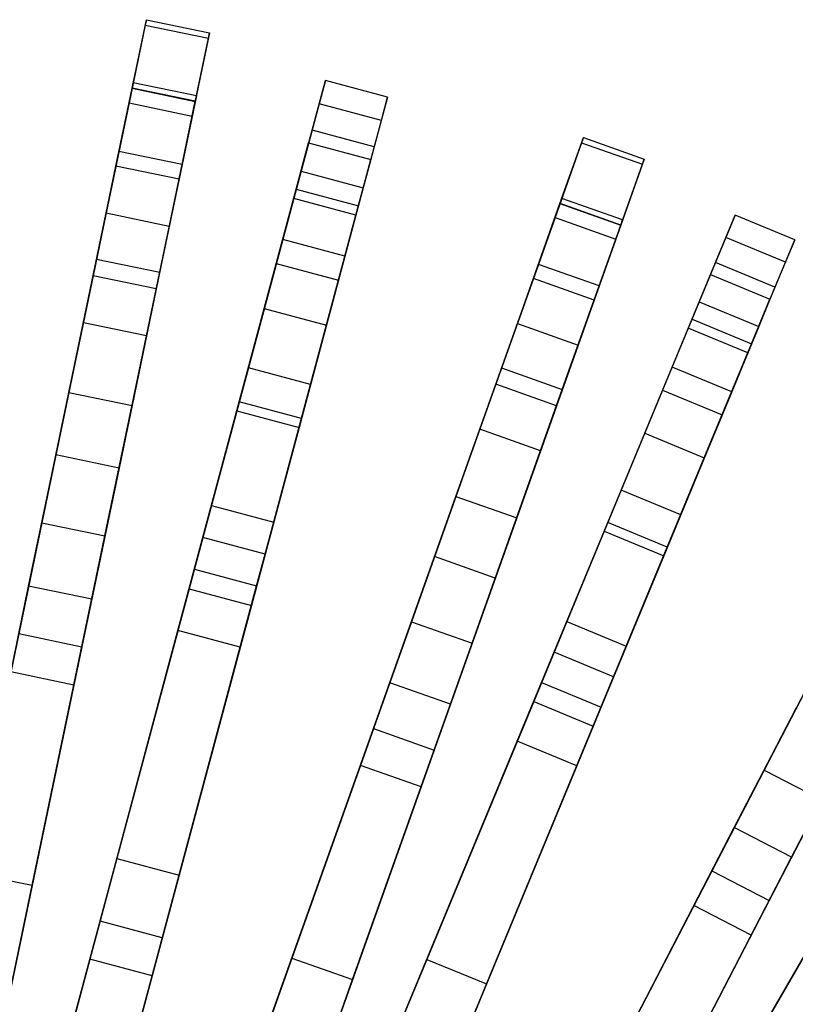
# Model space of a CAD drawing. Extents: x 0.2 to 26, y -12.8 to 12.8.
# Tile 94 of 97: x 15.1 to 18.1, y 8.8 to 12.6. Entities that reach past the tile are written whole.
import ezdxf

# ---------------------------------------------------------------- set-up
doc = ezdxf.new("R2010")
doc.units = 0
doc.header["$LTSCALE"] = 2.54
doc.layers.get('0').update_dxf_attribs({"color": 13, "linetype": 'CONTINUOUS'})

# ---------------------------------------------------------------- blocks, each defined once
blk = doc.blocks.new('PUKET-M-11161_B_STL')
at = {"color": 0}
for p, q in [((15.5272, 12.3576, 9.9248), (15.5825, 12.6238, 12.1107)), ((15.5272, 12.3576, 9.9248), (15.5825, 12.6238, 12.1107)), ((15.5825, 12.6238, 12.1107), (15.5782, 12.6031, 14.372)), ((15.5825, 12.6238, 12.1107), (15.5782, 12.6031, 14.372)), ((15.5825, 12.6238, 12.1107), (15.8272, 12.573, 12.1107)), ((15.5825, 12.6238, 12.1107), (15.8272, 12.573, 12.1107)), ((15.5782, 12.6031, 14.372), (15.5154, 12.3011, 16.8827)), ((15.5782, 12.6031, 14.372), (15.5154, 12.3011, 16.8827)), ((15.5782, 12.6031, 14.372), (15.8229, 12.5522, 14.372)), ((15.5782, 12.6031, 14.372), (15.8229, 12.5522, 14.372)), ((15.8272, 12.573, 12.1107), (15.7719, 12.3068, 9.9248)), ((15.8272, 12.573, 12.1107), (15.7719, 12.3068, 9.9248)), ((15.8229, 12.5522, 14.372), (15.8272, 12.573, 12.1107)), ((15.8229, 12.5522, 14.372), (15.8272, 12.573, 12.1107)), ((15.7602, 12.2502, 16.8827), (15.8229, 12.5522, 14.372)), ((15.7602, 12.2502, 16.8827), (15.8229, 12.5522, 14.372)), ((15.5316, 12.3789, 12.1158), (15.4763, 12.1127, 9.949)), ((15.5316, 12.3789, 12.1158), (15.4763, 12.1127, 9.949)), ((15.5273, 12.3583, 14.3646), (15.5316, 12.3789, 12.1158)), ((15.5273, 12.3583, 14.3646), (15.5316, 12.3789, 12.1158)), ((15.7764, 12.3281, 12.1158), (15.5316, 12.3789, 12.1158)), ((15.7764, 12.3281, 12.1158), (15.5316, 12.3789, 12.1158)), ((16.2253, 12.1956, 35.2443), (16.2769, 12.3882, 32.9931)), ((16.2253, 12.1956, 35.2443), (16.2769, 12.3882, 32.9931)), ((16.2769, 12.3882, 32.9931), (16.2526, 12.2976, 30.731)), ((16.2769, 12.3882, 32.9931), (16.2526, 12.2976, 30.731)), ((16.5184, 12.3235, 32.9931), (16.2769, 12.3882, 32.9931)), ((16.5184, 12.3235, 32.9931), (16.2769, 12.3882, 32.9931)), ((15.4267, 11.8742, 8.162), (15.5272, 12.3576, 9.9248)), ((15.4267, 11.8742, 8.162), (15.5272, 12.3576, 9.9248)), ((15.4644, 12.0557, 16.8642), (15.5273, 12.3583, 14.3646)), ((15.4644, 12.0557, 16.8642), (15.5273, 12.3583, 14.3646)), ((15.5272, 12.3576, 9.9248), (15.7719, 12.3068, 9.9248)), ((15.5272, 12.3576, 9.9248), (15.7719, 12.3068, 9.9248)), ((15.7721, 12.3074, 14.3646), (15.5273, 12.3583, 14.3646)), ((15.7721, 12.3074, 14.3646), (15.5273, 12.3583, 14.3646)), ((15.5154, 12.3011, 16.8827), (15.3895, 11.6951, 19.6141)), ((15.5154, 12.3011, 16.8827), (15.3895, 11.6951, 19.6141)), ((15.5154, 12.3011, 16.8827), (15.7602, 12.2502, 16.8827)), ((15.5154, 12.3011, 16.8827), (15.7602, 12.2502, 16.8827)), ((15.7719, 12.3068, 9.9248), (15.6715, 11.8233, 8.162)), ((15.7719, 12.3068, 9.9248), (15.6715, 11.8233, 8.162)), ((15.7092, 12.0049, 16.8642), (15.7721, 12.3074, 14.3646)), ((15.7092, 12.0049, 16.8642), (15.7721, 12.3074, 14.3646)), ((15.7764, 12.3281, 12.1158), (15.721, 12.0618, 9.949)), ((15.7764, 12.3281, 12.1158), (15.721, 12.0618, 9.949)), ((15.7721, 12.3074, 14.3646), (15.7764, 12.3281, 12.1158)), ((15.7721, 12.3074, 14.3646), (15.7764, 12.3281, 12.1158)), ((16.5184, 12.3235, 32.9931), (16.4668, 12.1309, 35.2443)), ((16.5184, 12.3235, 32.9931), (16.4668, 12.1309, 35.2443)), ((16.4941, 12.2329, 30.731), (16.5184, 12.3235, 32.9931)), ((16.4941, 12.2329, 30.731), (16.5184, 12.3235, 32.9931)), ((16.2526, 12.2976, 30.731), (16.154, 11.9296, 28.2979)), ((16.2526, 12.2976, 30.731), (16.154, 11.9296, 28.2979)), ((16.4941, 12.2329, 30.731), (16.2526, 12.2976, 30.731)), ((16.4941, 12.2329, 30.731), (16.2526, 12.2976, 30.731)), ((15.6343, 11.6442, 19.6141), (15.7602, 12.2502, 16.8827)), ((15.6343, 11.6442, 19.6141), (15.7602, 12.2502, 16.8827)), ((16.3955, 11.8649, 28.2979), (16.4941, 12.2329, 30.731)), ((16.3955, 11.8649, 28.2979), (16.4941, 12.2329, 30.731)), ((16.1115, 11.7711, 37.1388), (16.2253, 12.1956, 35.2443)), ((16.1115, 11.7711, 37.1388), (16.2253, 12.1956, 35.2443)), ((16.4668, 12.1309, 35.2443), (16.2253, 12.1956, 35.2443)), ((16.4668, 12.1309, 35.2443), (16.2253, 12.1956, 35.2443)), ((17.1871, 11.9102, 9.9248), (17.2782, 12.1664, 12.1107)), ((17.1871, 11.9102, 9.9248), (17.2782, 12.1664, 12.1107)), ((17.2782, 12.1664, 12.1107), (17.2711, 12.1465, 14.372)), ((17.2782, 12.1664, 12.1107), (17.2711, 12.1465, 14.372)), ((17.2782, 12.1664, 12.1107), (17.5137, 12.0827, 12.1107)), ((17.2782, 12.1664, 12.1107), (17.5137, 12.0827, 12.1107)), ((15.4763, 12.1127, 9.949), (15.376, 11.63, 8.2077)), ((15.4763, 12.1127, 9.949), (15.376, 11.63, 8.2077)), ((15.721, 12.0618, 9.949), (15.4763, 12.1127, 9.949)), ((15.721, 12.0618, 9.949), (15.4763, 12.1127, 9.949)), ((16.1637, 11.9659, 29.9618), (16.2121, 12.1465, 32.269)), ((16.1637, 11.9659, 29.9618), (16.2121, 12.1465, 32.269)), ((16.2121, 12.1465, 32.269), (16.1825, 12.0359, 34.63)), ((16.2121, 12.1465, 32.269), (16.1825, 12.0359, 34.63)), ((16.2121, 12.1465, 32.269), (16.4536, 12.0818, 32.269)), ((16.2121, 12.1465, 32.269), (16.4536, 12.0818, 32.269)), ((16.4668, 12.1309, 35.2443), (16.353, 11.7064, 37.1388)), ((16.4668, 12.1309, 35.2443), (16.353, 11.7064, 37.1388)), ((17.2711, 12.1465, 14.372), (17.1678, 11.8558, 16.8827)), ((17.2711, 12.1465, 14.372), (17.1678, 11.8558, 16.8827)), ((17.2711, 12.1465, 14.372), (17.5067, 12.0628, 14.372)), ((17.2711, 12.1465, 14.372), (17.5067, 12.0628, 14.372)), ((16.4052, 11.9012, 29.9618), (16.4536, 12.0818, 32.269)), ((16.4052, 11.9012, 29.9618), (16.4536, 12.0818, 32.269)), ((16.4536, 12.0818, 32.269), (16.424, 11.9712, 34.63)), ((16.4536, 12.0818, 32.269), (16.424, 11.9712, 34.63)), ((17.5137, 12.0827, 12.1107), (17.4227, 11.8265, 9.9248)), ((17.5137, 12.0827, 12.1107), (17.4227, 11.8265, 9.9248)), ((17.5067, 12.0628, 14.372), (17.5137, 12.0827, 12.1107)), ((17.5067, 12.0628, 14.372), (17.5137, 12.0827, 12.1107)), ((15.3382, 11.4482, 19.5881), (15.4644, 12.0557, 16.8642)), ((15.3382, 11.4482, 19.5881), (15.4644, 12.0557, 16.8642)), ((15.7092, 12.0049, 16.8642), (15.4644, 12.0557, 16.8642)), ((15.7092, 12.0049, 16.8642), (15.4644, 12.0557, 16.8642)), ((15.721, 12.0618, 9.949), (15.6207, 11.5791, 8.2077)), ((15.721, 12.0618, 9.949), (15.6207, 11.5791, 8.2077)), ((16.1825, 12.0359, 34.63), (16.0866, 11.6781, 36.5685)), ((16.1825, 12.0359, 34.63), (16.0866, 11.6781, 36.5685)), ((16.1825, 12.0359, 34.63), (16.424, 11.9712, 34.63)), ((16.1825, 12.0359, 34.63), (16.424, 11.9712, 34.63)), ((17.4034, 11.7721, 16.8827), (17.5067, 12.0628, 14.372)), ((17.4034, 11.7721, 16.8827), (17.5067, 12.0628, 14.372)), ((15.5829, 11.3973, 19.5881), (15.7092, 12.0049, 16.8642)), ((15.5829, 11.3973, 19.5881), (15.7092, 12.0049, 16.8642)), ((16.0398, 11.5033, 27.4863), (16.1637, 11.9659, 29.9618)), ((16.0398, 11.5033, 27.4863), (16.1637, 11.9659, 29.9618)), ((16.1637, 11.9659, 29.9618), (16.4052, 11.9012, 29.9618)), ((16.1637, 11.9659, 29.9618), (16.4052, 11.9012, 29.9618)), ((16.424, 11.9712, 34.63), (16.3281, 11.6134, 36.5685)), ((16.424, 11.9712, 34.63), (16.3281, 11.6134, 36.5685)), ((16.154, 11.9296, 28.2979), (15.9781, 11.273, 25.6764)), ((16.154, 11.9296, 28.2979), (15.9781, 11.273, 25.6764)), ((16.3955, 11.8649, 28.2979), (16.154, 11.9296, 28.2979)), ((16.3955, 11.8649, 28.2979), (16.154, 11.9296, 28.2979)), ((17.1944, 11.9307, 12.1158), (17.1033, 11.6745, 9.949)), ((17.1944, 11.9307, 12.1158), (17.1033, 11.6745, 9.949)), ((17.1873, 11.9109, 14.3646), (17.1944, 11.9307, 12.1158)), ((17.1873, 11.9109, 14.3646), (17.1944, 11.9307, 12.1158)), ((17.43, 11.847, 12.1158), (17.1944, 11.9307, 12.1158)), ((17.43, 11.847, 12.1158), (17.1944, 11.9307, 12.1158)), ((16.2813, 11.4386, 27.4863), (16.4052, 11.9012, 29.9618)), ((16.2813, 11.4386, 27.4863), (16.4052, 11.9012, 29.9618)), ((17.0218, 11.445, 8.162), (17.1871, 11.9102, 9.9248)), ((17.0218, 11.445, 8.162), (17.1871, 11.9102, 9.9248)), ((17.0839, 11.6197, 16.8642), (17.1873, 11.9109, 14.3646)), ((17.0839, 11.6197, 16.8642), (17.1873, 11.9109, 14.3646)), ((17.1871, 11.9102, 9.9248), (17.4227, 11.8265, 9.9248)), ((17.1871, 11.9102, 9.9248), (17.4227, 11.8265, 9.9248)), ((17.4229, 11.8271, 14.3646), (17.1873, 11.9109, 14.3646)), ((17.4229, 11.8271, 14.3646), (17.1873, 11.9109, 14.3646)), ((15.282, 11.1778, 6.6081), (15.4267, 11.8742, 8.162)), ((15.282, 11.1778, 6.6081), (15.4267, 11.8742, 8.162)), ((15.4267, 11.8742, 8.162), (15.6715, 11.8233, 8.162)), ((15.4267, 11.8742, 8.162), (15.6715, 11.8233, 8.162)), ((16.2196, 11.2083, 25.6764), (16.3955, 11.8649, 28.2979)), ((16.2196, 11.2083, 25.6764), (16.3955, 11.8649, 28.2979)), ((17.1678, 11.8558, 16.8827), (16.9605, 11.2726, 19.6141)), ((17.1678, 11.8558, 16.8827), (16.9605, 11.2726, 19.6141)), ((17.1678, 11.8558, 16.8827), (17.4034, 11.7721, 16.8827)), ((17.1678, 11.8558, 16.8827), (17.4034, 11.7721, 16.8827)), ((17.43, 11.847, 12.1158), (17.3389, 11.5908, 9.949)), ((17.43, 11.847, 12.1158), (17.3389, 11.5908, 9.949)), ((17.4229, 11.8271, 14.3646), (17.43, 11.847, 12.1158)), ((17.4229, 11.8271, 14.3646), (17.43, 11.847, 12.1158)), ((17.7903, 11.6816, 35.2443), (17.8666, 11.8659, 32.9931)), ((17.7903, 11.6816, 35.2443), (17.8666, 11.8659, 32.9931)), ((17.8666, 11.8659, 32.9931), (17.8307, 11.7791, 30.731)), ((17.8666, 11.8659, 32.9931), (17.8307, 11.7791, 30.731)), ((18.0976, 11.7702, 32.9931), (17.8666, 11.8659, 32.9931)), ((18.0976, 11.7702, 32.9931), (17.8666, 11.8659, 32.9931)), ((15.6715, 11.8233, 8.162), (15.5268, 11.1269, 6.6081)), ((15.6715, 11.8233, 8.162), (15.5268, 11.1269, 6.6081)), ((17.4227, 11.8265, 9.9248), (17.2573, 11.3613, 8.162)), ((17.4227, 11.8265, 9.9248), (17.2573, 11.3613, 8.162)), ((17.3194, 11.536, 16.8642), (17.4229, 11.8271, 14.3646)), ((17.3194, 11.536, 16.8642), (17.4229, 11.8271, 14.3646)), ((15.9426, 11.1408, 38.8029), (16.1115, 11.7711, 37.1388)), ((15.9426, 11.1408, 38.8029), (16.1115, 11.7711, 37.1388)), ((16.353, 11.7064, 37.1388), (16.1115, 11.7711, 37.1388)), ((16.353, 11.7064, 37.1388), (16.1115, 11.7711, 37.1388)), ((17.1961, 11.1889, 19.6141), (17.4034, 11.7721, 16.8827)), ((17.1961, 11.1889, 19.6141), (17.4034, 11.7721, 16.8827)), ((17.8307, 11.7791, 30.731), (17.6849, 11.4272, 28.2979)), ((17.8307, 11.7791, 30.731), (17.6849, 11.4272, 28.2979)), ((18.0616, 11.6835, 30.731), (17.8307, 11.7791, 30.731)), ((18.0616, 11.6835, 30.731), (17.8307, 11.7791, 30.731)), ((18.0976, 11.7702, 32.9931), (18.0212, 11.5859, 35.2443)), ((18.0976, 11.7702, 32.9931), (18.0212, 11.5859, 35.2443)), ((18.0616, 11.6835, 30.731), (18.0976, 11.7702, 32.9931)), ((18.0616, 11.6835, 30.731), (18.0976, 11.7702, 32.9931)), ((15.3895, 11.6951, 19.6141), (15.177, 10.6724, 22.781)), ((15.3895, 11.6951, 19.6141), (15.177, 10.6724, 22.781)), ((15.3895, 11.6951, 19.6141), (15.6343, 11.6442, 19.6141)), ((15.3895, 11.6951, 19.6141), (15.6343, 11.6442, 19.6141)), ((16.353, 11.7064, 37.1388), (16.1841, 11.0761, 38.8029)), ((16.353, 11.7064, 37.1388), (16.1841, 11.0761, 38.8029)), ((16.0866, 11.6781, 36.5685), (15.9335, 11.1066, 38.2816)), ((16.0866, 11.6781, 36.5685), (15.9335, 11.1066, 38.2816)), ((16.0866, 11.6781, 36.5685), (16.3281, 11.6134, 36.5685)), ((16.0866, 11.6781, 36.5685), (16.3281, 11.6134, 36.5685)), ((17.1033, 11.6745, 9.949), (16.9382, 11.21, 8.2077)), ((17.1033, 11.6745, 9.949), (16.9382, 11.21, 8.2077)), ((17.3389, 11.5908, 9.949), (17.1033, 11.6745, 9.949)), ((17.3389, 11.5908, 9.949), (17.1033, 11.6745, 9.949)), ((17.6221, 11.2756, 37.1388), (17.7903, 11.6816, 35.2443)), ((17.6221, 11.2756, 37.1388), (17.7903, 11.6816, 35.2443)), ((18.0212, 11.5859, 35.2443), (17.7903, 11.6816, 35.2443)), ((18.0212, 11.5859, 35.2443), (17.7903, 11.6816, 35.2443)), ((17.9159, 11.3316, 28.2979), (18.0616, 11.6835, 30.731)), ((17.9159, 11.3316, 28.2979), (18.0616, 11.6835, 30.731)), ((15.376, 11.63, 8.2077), (15.2316, 10.9354, 6.6782)), ((15.376, 11.63, 8.2077), (15.2316, 10.9354, 6.6782)), ((15.6207, 11.5791, 8.2077), (15.376, 11.63, 8.2077)), ((15.6207, 11.5791, 8.2077), (15.376, 11.63, 8.2077)), ((15.4217, 10.6216, 22.781), (15.6343, 11.6442, 19.6141)), ((15.4217, 10.6216, 22.781), (15.6343, 11.6442, 19.6141)), ((16.3281, 11.6134, 36.5685), (16.175, 11.0419, 38.2816)), ((16.3281, 11.6134, 36.5685), (16.175, 11.0419, 38.2816)), ((16.8761, 11.035, 19.5881), (17.0839, 11.6197, 16.8642)), ((16.8761, 11.035, 19.5881), (17.0839, 11.6197, 16.8642)), ((17.3194, 11.536, 16.8642), (17.0839, 11.6197, 16.8642)), ((17.3194, 11.536, 16.8642), (17.0839, 11.6197, 16.8642)), ((17.6993, 11.4619, 29.9618), (17.7708, 11.6347, 32.269)), ((17.6993, 11.4619, 29.9618), (17.7708, 11.6347, 32.269)), ((17.7708, 11.6347, 32.269), (17.727, 11.5289, 34.63)), ((17.7708, 11.6347, 32.269), (17.727, 11.5289, 34.63)), ((17.7708, 11.6347, 32.269), (18.0018, 11.539, 32.269)), ((17.7708, 11.6347, 32.269), (18.0018, 11.539, 32.269)), ((15.6207, 11.5791, 8.2077), (15.4764, 10.8845, 6.6782)), ((15.6207, 11.5791, 8.2077), (15.4764, 10.8845, 6.6782)), ((17.3389, 11.5908, 9.949), (17.1738, 11.1262, 8.2077)), ((17.3389, 11.5908, 9.949), (17.1738, 11.1262, 8.2077)), ((18.0212, 11.5859, 35.2443), (17.8531, 11.1799, 37.1388)), ((18.0212, 11.5859, 35.2443), (17.8531, 11.1799, 37.1388)), ((17.1116, 10.9513, 19.5881), (17.3194, 11.536, 16.8642)), ((17.1116, 10.9513, 19.5881), (17.3194, 11.536, 16.8642)), ((17.9302, 11.3663, 29.9618), (18.0018, 11.539, 32.269)), ((17.9302, 11.3663, 29.9618), (18.0018, 11.539, 32.269)), ((18.0018, 11.539, 32.269), (17.958, 11.4332, 34.63)), ((18.0018, 11.539, 32.269), (17.958, 11.4332, 34.63)), ((15.8351, 10.7394, 24.7519), (16.0398, 11.5033, 27.4863)), ((15.8351, 10.7394, 24.7519), (16.0398, 11.5033, 27.4863)), ((16.0398, 11.5033, 27.4863), (16.2813, 11.4386, 27.4863)), ((16.0398, 11.5033, 27.4863), (16.2813, 11.4386, 27.4863)), ((17.727, 11.5289, 34.63), (17.5852, 11.1866, 36.5685)), ((17.727, 11.5289, 34.63), (17.5852, 11.1866, 36.5685)), ((17.727, 11.5289, 34.63), (17.958, 11.4332, 34.63)), ((17.727, 11.5289, 34.63), (17.958, 11.4332, 34.63)), ((17.516, 11.0195, 27.4863), (17.6993, 11.4619, 29.9618)), ((17.516, 11.0195, 27.4863), (17.6993, 11.4619, 29.9618)), ((17.6993, 11.4619, 29.9618), (17.9302, 11.3663, 29.9618)), ((17.6993, 11.4619, 29.9618), (17.9302, 11.3663, 29.9618)), ((15.1258, 10.4263, 22.7384), (15.3382, 11.4482, 19.5881)), ((15.1258, 10.4263, 22.7384), (15.3382, 11.4482, 19.5881)), ((15.5829, 11.3973, 19.5881), (15.3382, 11.4482, 19.5881)), ((15.5829, 11.3973, 19.5881), (15.3382, 11.4482, 19.5881)), ((16.0766, 10.6747, 24.7519), (16.2813, 11.4386, 27.4863)), ((16.0766, 10.6747, 24.7519), (16.2813, 11.4386, 27.4863)), ((16.7836, 10.7747, 6.6081), (17.0218, 11.445, 8.162)), ((16.7836, 10.7747, 6.6081), (17.0218, 11.445, 8.162)), ((17.0218, 11.445, 8.162), (17.2573, 11.3613, 8.162)), ((17.0218, 11.445, 8.162), (17.2573, 11.3613, 8.162)), ((17.6849, 11.4272, 28.2979), (17.4248, 10.7992, 25.6764)), ((17.6849, 11.4272, 28.2979), (17.4248, 10.7992, 25.6764)), ((17.9159, 11.3316, 28.2979), (17.6849, 11.4272, 28.2979)), ((17.9159, 11.3316, 28.2979), (17.6849, 11.4272, 28.2979)), ((17.958, 11.4332, 34.63), (17.8162, 11.0909, 36.5685)), ((17.958, 11.4332, 34.63), (17.8162, 11.0909, 36.5685)), ((15.3706, 10.3754, 22.7384), (15.5829, 11.3973, 19.5881)), ((15.3706, 10.3754, 22.7384), (15.5829, 11.3973, 19.5881)), ((17.2573, 11.3613, 8.162), (17.0191, 10.691, 6.6081)), ((17.2573, 11.3613, 8.162), (17.0191, 10.691, 6.6081)), ((17.747, 10.9238, 27.4863), (17.9302, 11.3663, 29.9618)), ((17.747, 10.9238, 27.4863), (17.9302, 11.3663, 29.9618)), ((17.6557, 10.7035, 25.6764), (17.9159, 11.3316, 28.2979)), ((17.6557, 10.7035, 25.6764), (17.9159, 11.3316, 28.2979)), ((15.9781, 11.273, 25.6764), (15.8017, 10.6147, 23.5806)), ((15.9781, 11.273, 25.6764), (15.8017, 10.6147, 23.5806)), ((16.2196, 11.2083, 25.6764), (15.9781, 11.273, 25.6764)), ((16.2196, 11.2083, 25.6764), (15.9781, 11.273, 25.6764)), ((16.9605, 11.2726, 19.6141), (16.6107, 10.2884, 22.781)), ((16.9605, 11.2726, 19.6141), (16.6107, 10.2884, 22.781)), ((16.9605, 11.2726, 19.6141), (17.1961, 11.1889, 19.6141)), ((16.9605, 11.2726, 19.6141), (17.1961, 11.1889, 19.6141)), ((17.3724, 10.6727, 38.8029), (17.6221, 11.2756, 37.1388)), ((17.3724, 10.6727, 38.8029), (17.6221, 11.2756, 37.1388)), ((17.8531, 11.1799, 37.1388), (17.6221, 11.2756, 37.1388)), ((17.8531, 11.1799, 37.1388), (17.6221, 11.2756, 37.1388)), ((16.0432, 10.55, 23.5806), (16.2196, 11.2083, 25.6764)), ((16.0432, 10.55, 23.5806), (16.2196, 11.2083, 25.6764)), ((16.9382, 11.21, 8.2077), (16.7007, 10.5415, 6.6782)), ((16.9382, 11.21, 8.2077), (16.7007, 10.5415, 6.6782)), ((17.1738, 11.1262, 8.2077), (16.9382, 11.21, 8.2077)), ((17.1738, 11.1262, 8.2077), (16.9382, 11.21, 8.2077)), ((15.0875, 10.242, 5.2039), (15.282, 11.1778, 6.6081)), ((15.0875, 10.242, 5.2039), (15.282, 11.1778, 6.6081)), ((15.282, 11.1778, 6.6081), (15.5268, 11.1269, 6.6081)), ((15.282, 11.1778, 6.6081), (15.5268, 11.1269, 6.6081)), ((16.8463, 10.2047, 22.781), (17.1961, 11.1889, 19.6141)), ((16.8463, 10.2047, 22.781), (17.1961, 11.1889, 19.6141)), ((17.5852, 11.1866, 36.5685), (17.3588, 10.64, 38.2816)), ((17.5852, 11.1866, 36.5685), (17.3588, 10.64, 38.2816)), ((17.5852, 11.1866, 36.5685), (17.8162, 11.0909, 36.5685)), ((17.5852, 11.1866, 36.5685), (17.8162, 11.0909, 36.5685)), ((17.8531, 11.1799, 37.1388), (17.6033, 10.5771, 38.8029)), ((17.8531, 11.1799, 37.1388), (17.6033, 10.5771, 38.8029)), ((15.5268, 11.1269, 6.6081), (15.3323, 10.1911, 5.2039)), ((15.5268, 11.1269, 6.6081), (15.3323, 10.1911, 5.2039)), ((15.7051, 10.2542, 40.3365), (15.9426, 11.1408, 38.8029)), ((15.7051, 10.2542, 40.3365), (15.9426, 11.1408, 38.8029)), ((16.1841, 11.0761, 38.8029), (15.9426, 11.1408, 38.8029)), ((16.1841, 11.0761, 38.8029), (15.9426, 11.1408, 38.8029)), ((17.1738, 11.1262, 8.2077), (16.9362, 10.4578, 6.6782)), ((17.1738, 11.1262, 8.2077), (16.9362, 10.4578, 6.6782)), ((15.9335, 11.1066, 38.2816), (15.7484, 10.4158, 39.6442)), ((15.9335, 11.1066, 38.2816), (15.7484, 10.4158, 39.6442)), ((15.9335, 11.1066, 38.2816), (16.175, 11.0419, 38.2816)), ((15.9335, 11.1066, 38.2816), (16.175, 11.0419, 38.2816)), ((17.8162, 11.0909, 36.5685), (17.5898, 10.5443, 38.2816)), ((17.8162, 11.0909, 36.5685), (17.5898, 10.5443, 38.2816)), ((16.1841, 11.0761, 38.8029), (15.9466, 10.1895, 40.3365)), ((16.1841, 11.0761, 38.8029), (15.9466, 10.1895, 40.3365)), ((16.175, 11.0419, 38.2816), (15.9899, 10.3511, 39.6442)), ((16.175, 11.0419, 38.2816), (15.9899, 10.3511, 39.6442)), ((16.5265, 10.0515, 22.7384), (16.8761, 11.035, 19.5881)), ((16.5265, 10.0515, 22.7384), (16.8761, 11.035, 19.5881)), ((17.1116, 10.9513, 19.5881), (16.8761, 11.035, 19.5881)), ((17.1116, 10.9513, 19.5881), (16.8761, 11.035, 19.5881)), ((17.2133, 10.2888, 24.7519), (17.516, 11.0195, 27.4863)), ((17.2133, 10.2888, 24.7519), (17.516, 11.0195, 27.4863)), ((17.516, 11.0195, 27.4863), (17.747, 10.9238, 27.4863)), ((17.516, 11.0195, 27.4863), (17.747, 10.9238, 27.4863)), ((15.2316, 10.9354, 6.6782), (15.0566, 10.0933, 5.4137)), ((15.2316, 10.9354, 6.6782), (15.0566, 10.0933, 5.4137)), ((15.4764, 10.8845, 6.6782), (15.2316, 10.9354, 6.6782)), ((15.4764, 10.8845, 6.6782), (15.2316, 10.9354, 6.6782)), ((16.7621, 9.9678, 22.7384), (17.1116, 10.9513, 19.5881)), ((16.7621, 9.9678, 22.7384), (17.1116, 10.9513, 19.5881)), ((17.4443, 10.1931, 24.7519), (17.747, 10.9238, 27.4863)), ((17.4443, 10.1931, 24.7519), (17.747, 10.9238, 27.4863)), ((15.4764, 10.8845, 6.6782), (15.3014, 10.0424, 5.4137)), ((15.4764, 10.8845, 6.6782), (15.3014, 10.0424, 5.4137)), ((16.4635, 9.8742, 5.2039), (16.7836, 10.7747, 6.6081)), ((16.4635, 9.8742, 5.2039), (16.7836, 10.7747, 6.6081)), ((16.7836, 10.7747, 6.6081), (17.0191, 10.691, 6.6081)), ((16.7836, 10.7747, 6.6081), (17.0191, 10.691, 6.6081)), ((17.4248, 10.7992, 25.6764), (17.164, 10.1696, 23.5806)), ((17.4248, 10.7992, 25.6764), (17.164, 10.1696, 23.5806)), ((17.6557, 10.7035, 25.6764), (17.4248, 10.7992, 25.6764)), ((17.6557, 10.7035, 25.6764), (17.4248, 10.7992, 25.6764)), ((15.7688, 10.4918, 23.9816), (15.8351, 10.7394, 24.7519)), ((15.7688, 10.4918, 23.9816), (15.8351, 10.7394, 24.7519)), ((15.8351, 10.7394, 24.7519), (16.0766, 10.6747, 24.7519)), ((15.8351, 10.7394, 24.7519), (16.0766, 10.6747, 24.7519)), ((17.3949, 10.0739, 23.5806), (17.6557, 10.7035, 25.6764)), ((17.3949, 10.0739, 23.5806), (17.6557, 10.7035, 25.6764)), ((15.177, 10.6724, 22.781), (14.8952, 9.3166, 26.4259)), ((15.177, 10.6724, 22.781), (14.8952, 9.3166, 26.4259)), ((15.177, 10.6724, 22.781), (15.4217, 10.6216, 22.781)), ((15.177, 10.6724, 22.781), (15.4217, 10.6216, 22.781)), ((16.0102, 10.4271, 23.9816), (16.0766, 10.6747, 24.7519)), ((16.0102, 10.4271, 23.9816), (16.0766, 10.6747, 24.7519)), ((17.0191, 10.691, 6.6081), (16.6991, 9.7905, 5.2039)), ((17.0191, 10.691, 6.6081), (16.6991, 9.7905, 5.2039)), ((17.0211, 9.8248, 40.3365), (17.3724, 10.6727, 38.8029)), ((17.0211, 9.8248, 40.3365), (17.3724, 10.6727, 38.8029)), ((17.6033, 10.5771, 38.8029), (17.3724, 10.6727, 38.8029)), ((17.6033, 10.5771, 38.8029), (17.3724, 10.6727, 38.8029)), ((15.14, 9.2657, 26.4259), (15.4217, 10.6216, 22.781)), ((15.14, 9.2657, 26.4259), (15.4217, 10.6216, 22.781)), ((17.3588, 10.64, 38.2816), (17.0852, 9.9793, 39.6442)), ((17.3588, 10.64, 38.2816), (17.0852, 9.9793, 39.6442)), ((17.3588, 10.64, 38.2816), (17.5898, 10.5443, 38.2816)), ((17.3588, 10.64, 38.2816), (17.5898, 10.5443, 38.2816)), ((18.4594, 10.6402, 19.6141), (17.9789, 9.7128, 22.781)), ((18.4594, 10.6402, 19.6141), (17.9789, 9.7128, 22.781)), ((15.8017, 10.6147, 23.5806), (15.3633, 8.9787, 18.7072)), ((15.8017, 10.6147, 23.5806), (15.3633, 8.9787, 18.7072)), ((16.0432, 10.55, 23.5806), (15.8017, 10.6147, 23.5806)), ((16.0432, 10.55, 23.5806), (15.8017, 10.6147, 23.5806)), ((15.6048, 8.914, 18.7072), (16.0432, 10.55, 23.5806)), ((15.6048, 8.914, 18.7072), (16.0432, 10.55, 23.5806)), ((17.6033, 10.5771, 38.8029), (17.2521, 9.7291, 40.3365)), ((17.6033, 10.5771, 38.8029), (17.2521, 9.7291, 40.3365)), ((17.5898, 10.5443, 38.2816), (17.3161, 9.8837, 39.6442)), ((17.5898, 10.5443, 38.2816), (17.3161, 9.8837, 39.6442)), ((16.7007, 10.5415, 6.6782), (16.4126, 9.731, 5.4137)), ((16.7007, 10.5415, 6.6782), (16.4126, 9.731, 5.4137)), ((16.9362, 10.4578, 6.6782), (16.7007, 10.5415, 6.6782)), ((16.9362, 10.4578, 6.6782), (16.7007, 10.5415, 6.6782)), ((15.2973, 8.7323, 18.7313), (15.7688, 10.4918, 23.9816)), ((15.2973, 8.7323, 18.7313), (15.7688, 10.4918, 23.9816)), ((15.7688, 10.4918, 23.9816), (16.0102, 10.4271, 23.9816)), ((15.7688, 10.4918, 23.9816), (16.0102, 10.4271, 23.9816)), ((16.9362, 10.4578, 6.6782), (16.6482, 9.6473, 5.4137)), ((16.9362, 10.4578, 6.6782), (16.6482, 9.6473, 5.4137)), ((14.8444, 9.072, 26.384), (15.1258, 10.4263, 22.7384)), ((14.8444, 9.072, 26.384), (15.1258, 10.4263, 22.7384)), ((15.3706, 10.3754, 22.7384), (15.1258, 10.4263, 22.7384)), ((15.3706, 10.3754, 22.7384), (15.1258, 10.4263, 22.7384)), ((15.7484, 10.4158, 39.6442), (15.468, 9.3695, 41.0515)), ((15.7484, 10.4158, 39.6442), (15.468, 9.3695, 41.0515)), ((15.5388, 8.6676, 18.7313), (16.0102, 10.4271, 23.9816)), ((15.5388, 8.6676, 18.7313), (16.0102, 10.4271, 23.9816)), ((15.7484, 10.4158, 39.6442), (15.9899, 10.3511, 39.6442)), ((15.7484, 10.4158, 39.6442), (15.9899, 10.3511, 39.6442)), ((17.8632, 9.4895, 22.7384), (18.3434, 10.4163, 19.5881)), ((17.8632, 9.4895, 22.7384), (18.3434, 10.4163, 19.5881)), ((15.0892, 9.0212, 26.384), (15.3706, 10.3754, 22.7384)), ((15.0892, 9.0212, 26.384), (15.3706, 10.3754, 22.7384)), ((15.9899, 10.3511, 39.6442), (15.7095, 9.3048, 41.0515)), ((15.9899, 10.3511, 39.6442), (15.7095, 9.3048, 41.0515)), ((16.6107, 10.2884, 22.781), (16.147, 8.9836, 26.4259)), ((16.6107, 10.2884, 22.781), (16.147, 8.9836, 26.4259)), ((16.6107, 10.2884, 22.781), (16.8463, 10.2047, 22.781)), ((16.6107, 10.2884, 22.781), (16.8463, 10.2047, 22.781)), ((17.1153, 10.052, 23.9816), (17.2133, 10.2888, 24.7519)), ((17.1153, 10.052, 23.9816), (17.2133, 10.2888, 24.7519)), ((17.2133, 10.2888, 24.7519), (17.4443, 10.1931, 24.7519)), ((17.2133, 10.2888, 24.7519), (17.4443, 10.1931, 24.7519)), ((18.0852, 9.3745, 22.7384), (18.5653, 10.3012, 19.5881)), ((18.0852, 9.3745, 22.7384), (18.5653, 10.3012, 19.5881)), ((15.0875, 10.242, 5.2039), (15.3323, 10.1911, 5.2039)), ((15.0875, 10.242, 5.2039), (15.3323, 10.1911, 5.2039)), ((15.4029, 9.1266, 41.6555), (15.7051, 10.2542, 40.3365)), ((15.4029, 9.1266, 41.6555), (15.7051, 10.2542, 40.3365)), ((15.9466, 10.1895, 40.3365), (15.7051, 10.2542, 40.3365)), ((15.9466, 10.1895, 40.3365), (15.7051, 10.2542, 40.3365)), ((16.3826, 8.8999, 26.4259), (16.8463, 10.2047, 22.781)), ((16.3826, 8.8999, 26.4259), (16.8463, 10.2047, 22.781)), ((15.3323, 10.1911, 5.2039), (15.079, 8.9724, 3.9391)), ((15.3323, 10.1911, 5.2039), (15.079, 8.9724, 3.9391)), ((15.9466, 10.1895, 40.3365), (15.6444, 9.0619, 41.6555)), ((15.9466, 10.1895, 40.3365), (15.6444, 9.0619, 41.6555)), ((17.164, 10.1696, 23.5806), (16.5158, 8.6048, 18.7072)), ((17.164, 10.1696, 23.5806), (16.5158, 8.6048, 18.7072)), ((17.3949, 10.0739, 23.5806), (17.164, 10.1696, 23.5806)), ((17.3949, 10.0739, 23.5806), (17.164, 10.1696, 23.5806)), ((17.3462, 9.9563, 23.9816), (17.4443, 10.1931, 24.7519)), ((17.3462, 9.9563, 23.9816), (17.4443, 10.1931, 24.7519)), ((17.7766, 9.3224, 5.2039), (18.2163, 10.171, 6.6081)), ((17.7766, 9.3224, 5.2039), (18.2163, 10.171, 6.6081)), ((15.3014, 10.0424, 5.4137), (15.0566, 10.0933, 5.4137)), ((15.3014, 10.0424, 5.4137), (15.0566, 10.0933, 5.4137)), ((16.0633, 8.7482, 26.384), (16.5265, 10.0515, 22.7384)), ((16.0633, 8.7482, 26.384), (16.5265, 10.0515, 22.7384)), ((16.4182, 8.3691, 18.7313), (17.1153, 10.052, 23.9816)), ((16.4182, 8.3691, 18.7313), (17.1153, 10.052, 23.9816)), ((16.7621, 9.9678, 22.7384), (16.5265, 10.0515, 22.7384)), ((16.7621, 9.9678, 22.7384), (16.5265, 10.0515, 22.7384)), ((16.7468, 8.5091, 18.7072), (17.3949, 10.0739, 23.5806)), ((16.7468, 8.5091, 18.7072), (17.3949, 10.0739, 23.5806)), ((17.1153, 10.052, 23.9816), (17.3462, 9.9563, 23.9816)), ((17.1153, 10.052, 23.9816), (17.3462, 9.9563, 23.9816)), ((18.4383, 10.056, 6.6081), (17.9986, 9.2074, 5.2039)), ((18.4383, 10.056, 6.6081), (17.9986, 9.2074, 5.2039)), ((15.3014, 10.0424, 5.4137), (15.0534, 8.8492, 4.1609)), ((15.3014, 10.0424, 5.4137), (15.0534, 8.8492, 4.1609)), ((17.0852, 9.9793, 39.6442), (16.6706, 8.9785, 41.0515)), ((17.0852, 9.9793, 39.6442), (16.6706, 8.9785, 41.0515)), ((17.0852, 9.9793, 39.6442), (17.3161, 9.8837, 39.6442)), ((17.0852, 9.9793, 39.6442), (17.3161, 9.8837, 39.6442)), ((16.2989, 8.6645, 26.384), (16.7621, 9.9678, 22.7384)), ((16.2989, 8.6645, 26.384), (16.7621, 9.9678, 22.7384)), ((16.6492, 8.2734, 18.7313), (17.3462, 9.9563, 23.9816)), ((16.6492, 8.2734, 18.7313), (17.3462, 9.9563, 23.9816)), ((18.1024, 9.9512, 6.6782), (17.7067, 9.1875, 5.4137)), ((18.1024, 9.9512, 6.6782), (17.7067, 9.1875, 5.4137)), ((16.0467, 8.7013, 3.9391), (16.4635, 9.8742, 5.2039)), ((16.0467, 8.7013, 3.9391), (16.4635, 9.8742, 5.2039)), ((16.4635, 9.8742, 5.2039), (16.6991, 9.7905, 5.2039)), ((16.4635, 9.8742, 5.2039), (16.6991, 9.7905, 5.2039)), ((17.3161, 9.8837, 39.6442), (16.9016, 8.8829, 41.0515)), ((17.3161, 9.8837, 39.6442), (16.9016, 8.8829, 41.0515)), ((16.5744, 8.7462, 41.6555), (17.0211, 9.8248, 40.3365)), ((16.5744, 8.7462, 41.6555), (17.0211, 9.8248, 40.3365)), ((17.2521, 9.7291, 40.3365), (17.0211, 9.8248, 40.3365)), ((17.2521, 9.7291, 40.3365), (17.0211, 9.8248, 40.3365)), ((18.3244, 9.8362, 6.6782), (17.9287, 9.0725, 5.4137)), ((18.3244, 9.8362, 6.6782), (17.9287, 9.0725, 5.4137)), ((16.6991, 9.7905, 5.2039), (16.2822, 8.6175, 3.9391)), ((16.6991, 9.7905, 5.2039), (16.2822, 8.6175, 3.9391)), ((16.4126, 9.731, 5.4137), (16.0045, 8.5827, 4.1609)), ((16.4126, 9.731, 5.4137), (16.0045, 8.5827, 4.1609)), ((16.6482, 9.6473, 5.4137), (16.4126, 9.731, 5.4137)), ((16.6482, 9.6473, 5.4137), (16.4126, 9.731, 5.4137)), ((17.2521, 9.7291, 40.3365), (16.8054, 8.6505, 41.6555)), ((17.2521, 9.7291, 40.3365), (16.8054, 8.6505, 41.6555)), ((17.9789, 9.7128, 22.781), (17.3418, 8.4832, 26.4259)), ((17.9789, 9.7128, 22.781), (17.3418, 8.4832, 26.4259)), ((17.9789, 9.7128, 22.781), (18.2008, 9.5978, 22.781)), ((17.9789, 9.7128, 22.781), (18.2008, 9.5978, 22.781)), ((16.6482, 9.6473, 5.4137), (16.2401, 8.499, 4.1609)), ((16.6482, 9.6473, 5.4137), (16.2401, 8.499, 4.1609)), ((17.5637, 8.3682, 26.4259), (18.2008, 9.5978, 22.781)), ((17.5637, 8.3682, 26.4259), (18.2008, 9.5978, 22.781)), ((18.4565, 9.5504, 23.5806), (17.6096, 8.0836, 18.7072)), ((18.4565, 9.5504, 23.5806), (17.6096, 8.0836, 18.7072)), ((17.2268, 8.2615, 26.384), (17.8632, 9.4895, 22.7384)), ((17.2268, 8.2615, 26.384), (17.8632, 9.4895, 22.7384)), ((18.0852, 9.3745, 22.7384), (17.8632, 9.4895, 22.7384)), ((18.0852, 9.3745, 22.7384), (17.8632, 9.4895, 22.7384)), ((17.4821, 7.8627, 18.7313), (18.3928, 9.4402, 23.9816)), ((17.4821, 7.8627, 18.7313), (18.3928, 9.4402, 23.9816)), ((15.468, 9.3695, 41.0515), (15.1378, 8.1371, 42.1723)), ((15.468, 9.3695, 41.0515), (15.1378, 8.1371, 42.1723)), ((15.468, 9.3695, 41.0515), (15.7095, 9.3048, 41.0515)), ((15.468, 9.3695, 41.0515), (15.7095, 9.3048, 41.0515)), ((17.4488, 8.1464, 26.384), (18.0852, 9.3745, 22.7384)), ((17.4488, 8.1464, 26.384), (18.0852, 9.3745, 22.7384)), ((18.3535, 9.3721, 39.6442), (17.8119, 8.4339, 41.0515)), ((18.3535, 9.3721, 39.6442), (17.8119, 8.4339, 41.0515)), ((17.2039, 8.2172, 3.9391), (17.7766, 9.3224, 5.2039)), ((17.2039, 8.2172, 3.9391), (17.7766, 9.3224, 5.2039)), ((17.7766, 9.3224, 5.2039), (17.9986, 9.2074, 5.2039)), ((17.7766, 9.3224, 5.2039), (17.9986, 9.2074, 5.2039)), ((14.8952, 9.3166, 26.4259), (15.14, 9.2657, 26.4259)), ((14.8952, 9.3166, 26.4259), (15.14, 9.2657, 26.4259)), ((15.7095, 9.3048, 41.0515), (15.3793, 8.0724, 42.1723)), ((15.7095, 9.3048, 41.0515), (15.3793, 8.0724, 42.1723)), ((14.9105, 8.1614, 30.2624), (15.14, 9.2657, 26.4259)), ((14.9105, 8.1614, 30.2624), (15.14, 9.2657, 26.4259)), ((17.9986, 9.2074, 5.2039), (17.4259, 8.1022, 3.9391)), ((17.9986, 9.2074, 5.2039), (17.4259, 8.1022, 3.9391)), ((17.6862, 8.2162, 41.6555), (18.2699, 9.2272, 40.3365)), ((17.6862, 8.2162, 41.6555), (18.2699, 9.2272, 40.3365)), ((17.7067, 9.1875, 5.4137), (17.146, 8.1055, 4.1609)), ((17.7067, 9.1875, 5.4137), (17.146, 8.1055, 4.1609)), ((17.9287, 9.0725, 5.4137), (17.7067, 9.1875, 5.4137)), ((17.9287, 9.0725, 5.4137), (17.7067, 9.1875, 5.4137)), ((15.0523, 7.8178, 42.6925), (15.4029, 9.1266, 41.6555)), ((15.0523, 7.8178, 42.6925), (15.4029, 9.1266, 41.6555)), ((15.6444, 9.0619, 41.6555), (15.4029, 9.1266, 41.6555)), ((15.6444, 9.0619, 41.6555), (15.4029, 9.1266, 41.6555)), ((15.6444, 9.0619, 41.6555), (15.2937, 7.7531, 42.6925)), ((15.6444, 9.0619, 41.6555), (15.2937, 7.7531, 42.6925)), ((17.9287, 9.0725, 5.4137), (17.368, 7.9905, 4.1609)), ((17.9287, 9.0725, 5.4137), (17.368, 7.9905, 4.1609)), ((15.3633, 8.9787, 18.7072), (15.0929, 7.9696, 15.0852)), ((15.3633, 8.9787, 18.7072), (15.0929, 7.9696, 15.0852)), ((15.6048, 8.914, 18.7072), (15.3633, 8.9787, 18.7072)), ((15.6048, 8.914, 18.7072), (15.3633, 8.9787, 18.7072)), ((16.147, 8.9836, 26.4259), (15.7693, 7.9207, 30.2624)), ((16.147, 8.9836, 26.4259), (15.7693, 7.9207, 30.2624)), ((16.147, 8.9836, 26.4259), (16.3826, 8.8999, 26.4259)), ((16.147, 8.9836, 26.4259), (16.3826, 8.8999, 26.4259)), ((16.6706, 8.9785, 41.0515), (16.1824, 7.7998, 42.1723)), ((16.6706, 8.9785, 41.0515), (16.1824, 7.7998, 42.1723)), ((16.6706, 8.9785, 41.0515), (16.9016, 8.8829, 41.0515)), ((16.6706, 8.9785, 41.0515), (16.9016, 8.8829, 41.0515)), ((15.3344, 7.9049, 15.0852), (15.6048, 8.914, 18.7072)), ((15.3344, 7.9049, 15.0852), (15.6048, 8.914, 18.7072)), ((16.0048, 7.837, 30.2624), (16.3826, 8.8999, 26.4259)), ((16.0048, 7.837, 30.2624), (16.3826, 8.8999, 26.4259)), ((16.9016, 8.8829, 41.0515), (16.4133, 7.7041, 42.1723)), ((16.9016, 8.8829, 41.0515), (16.4133, 7.7041, 42.1723))]:
    blk.add_line(p, q, dxfattribs=at)

msp = doc.modelspace()

# ---------------------------------------------------------------- block references
at = {"color": 0}
msp.add_blockref('PUKET-M-11161_B_STL', (0, 0), dxfattribs=at)

doc.saveas('drawing.dxf')
